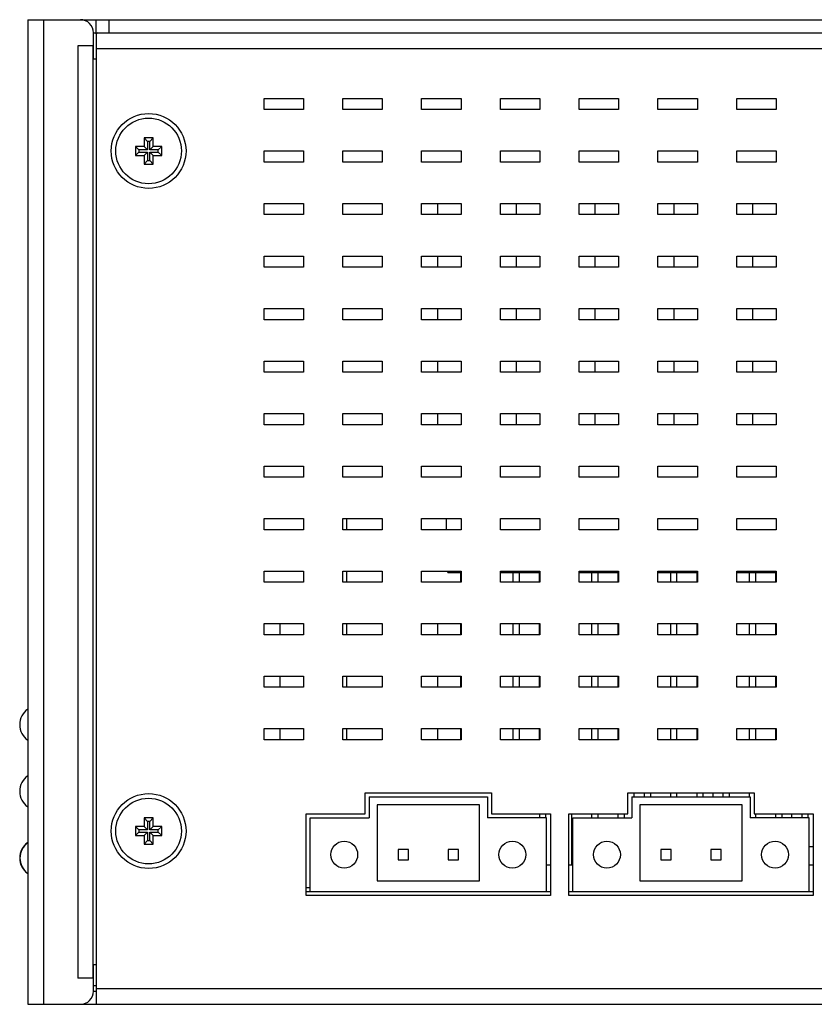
# Model space of a CAD drawing. Extents: x 758 to 1649, y -76 to 554.
# Tile 16 of 20: x 1275 to 1336, y 169 to 244. Entities that reach past the tile are written whole.
import ezdxf

# ---------------------------------------------------------------- set-up
doc = ezdxf.new("R2010")
doc.units = 0
doc.header["$LTSCALE"] = 2
doc.header["$MEASUREMENT"] = 0
for name, color, linetype in [('1X1_LED_DXF_CONTINUOUS_L69', 7, 'CONTINUOUS'), ('1X3_G-G_DXF_CONTINUOUS_L70', 7, 'CONTINUOUS'), ('3105460500_DXF_CONTINUOU60', 7, 'CONTINUOUS'), ('3991140100_PDXF_CONTINUO48', 7, 'CONTINUOUS'), ('3991140200_BDXF_CONTINUO51', 7, 'CONTINUOUS'), ('3991140300_CDXF_CONTINUO47', 7, 'CONTINUOUS'), ('MSD232_FEMALDXF_CONTINUO64', 7, 'CONTINUOUS'), ('MSD32_MALE_1DXF_CONTINUO63', 7, 'CONTINUOUS'), ('NET8-675100ADXF_CONTINUO59', 7, 'CONTINUOUS'), ('NET8-675200ADXF_CONTINUO58', 7, 'CONTINUOUS'), ('OPT-155B_DXF_CONTINUOUS_53', 7, 'CONTINUOUS'), ('PCB-M-8P_DXF_CONTINUOUS_62', 7, 'CONTINUOUS'), ('STAND_OFF_30DXF_CONTINUO52', 7, 'CONTINUOUS'), ('TB293_DXF_CONTINUOUS_LINE', 7, 'CONTINUOUS')]:
    doc.layers.add(name, color=color, linetype=linetype)

msp = doc.modelspace()

# ---------------------------------------------------------------- linework, layer by layer
at = {"layer": '1X1_LED_DXF_CONTINUOUS_L69', "color": 7, "linetype": 'Continuous'}
msp.add_arc((1276.538, 179.781), 1.45, 126.03742, 233.96258, dxfattribs=at)
at = {"layer": '1X3_G-G_DXF_CONTINUOUS_L70', "color": 7, "linetype": 'Continuous'}
for centre in [(1276.518, 189.941), (1276.518, 184.861), (1276.518, 179.781)]:
    msp.add_arc(centre, 1.45, 125.00046, 234.99954, dxfattribs=at)
at = {"layer": '3105460500_DXF_CONTINUOU60', "color": 7, "linetype": 'Continuous'}
for p, q in [((1284.538, 234.641), (1284.538, 233.991)), ((1284.538, 234.641), (1284.806, 234.373)), ((1285.238, 234.641), (1284.538, 234.641)), ((1284.806, 234.373), (1284.806, 233.723)), ((1284.97, 234.373), (1284.806, 234.373)), ((1285.238, 234.641), (1284.97, 234.373)), ((1284.97, 233.723), (1284.97, 234.373)), ((1285.238, 233.991), (1285.238, 234.641)), ((1283.888, 233.991), (1283.888, 233.291)), ((1283.888, 233.991), (1284.156, 233.723)), ((1284.538, 233.991), (1283.888, 233.991)), ((1283.888, 233.291), (1284.156, 233.559)), ((1283.888, 233.291), (1284.538, 233.291)), ((1284.156, 233.723), (1284.156, 233.559)), ((1284.806, 233.723), (1284.156, 233.723)), ((1284.156, 233.559), (1284.806, 233.559)), ((1284.538, 233.991), (1284.806, 233.723)), ((1284.538, 233.291), (1284.806, 233.559)), ((1284.538, 233.291), (1284.538, 232.641)), ((1284.806, 233.559), (1284.806, 232.909)), ((1285.238, 233.991), (1284.97, 233.723)), ((1285.62, 233.723), (1284.97, 233.723)), ((1284.97, 232.909), (1284.97, 233.559)), ((1285.238, 233.291), (1284.97, 233.559)), ((1284.97, 233.559), (1285.62, 233.559)), ((1285.888, 233.991), (1285.238, 233.991)), ((1285.238, 232.641), (1285.238, 233.291)), ((1285.238, 233.291), (1285.888, 233.291)), ((1285.888, 233.991), (1285.62, 233.723)), ((1285.62, 233.559), (1285.62, 233.723)), ((1285.888, 233.291), (1285.62, 233.559)), ((1285.888, 233.291), (1285.888, 233.991)), ((1284.538, 232.641), (1284.806, 232.909)), ((1284.538, 232.641), (1285.238, 232.641)), ((1284.806, 232.909), (1284.97, 232.909)), ((1285.238, 232.641), (1284.97, 232.909)), ((1284.538, 182.841), (1284.806, 182.573)), ((1284.538, 182.841), (1284.538, 182.191)), ((1285.238, 182.841), (1284.538, 182.841)), ((1284.806, 182.573), (1284.806, 181.923)), ((1284.97, 182.573), (1284.806, 182.573)), ((1285.238, 182.841), (1284.97, 182.573)), ((1284.97, 181.923), (1284.97, 182.573)), ((1285.238, 182.191), (1285.238, 182.841)), ((1283.888, 182.191), (1284.156, 181.923)), ((1283.888, 182.191), (1283.888, 181.491)), ((1284.538, 182.191), (1283.888, 182.191)), ((1283.888, 181.491), (1284.156, 181.759)), ((1284.156, 181.923), (1284.156, 181.759)), ((1284.806, 181.923), (1284.156, 181.923)), ((1284.156, 181.759), (1284.806, 181.759)), ((1284.538, 182.191), (1284.806, 181.923)), ((1284.538, 181.491), (1284.806, 181.759)), ((1284.806, 181.759), (1284.806, 181.109)), ((1285.238, 182.191), (1284.97, 181.923)), ((1285.62, 181.923), (1284.97, 181.923)), ((1285.238, 181.491), (1284.97, 181.759)), ((1284.97, 181.109), (1284.97, 181.759)), ((1284.97, 181.759), (1285.62, 181.759)), ((1285.888, 182.191), (1285.238, 182.191)), ((1285.888, 182.191), (1285.62, 181.923)), ((1285.62, 181.759), (1285.62, 181.923)), ((1285.888, 181.491), (1285.62, 181.759)), ((1285.888, 181.491), (1285.888, 182.191)), ((1283.888, 181.491), (1284.538, 181.491)), ((1284.538, 181.491), (1284.538, 180.841)), ((1284.538, 180.841), (1284.806, 181.109)), ((1284.538, 180.841), (1285.238, 180.841)), ((1284.806, 181.109), (1284.97, 181.109)), ((1285.238, 180.841), (1284.97, 181.109)), ((1285.238, 180.841), (1285.238, 181.491)), ((1285.238, 181.491), (1285.888, 181.491))]:
    msp.add_line(p, q, dxfattribs=at)
for centre in [(1284.888, 233.641), (1284.888, 181.841)]:
    msp.add_circle(centre, 2.5, dxfattribs=at)
at = {"layer": '3991140100_PDXF_CONTINUO48', "color": 7, "linetype": 'Continuous'}
for p, q in [((1275.688, 243.641), (1275.688, 168.641)), ((1275.688, 243.641), (1279.688, 243.641)), ((1276.888, 243.641), (1276.888, 168.641)), ((1280.688, 240.641), (1280.688, 242.641)), ((1279.488, 241.641), (1279.488, 170.641)), ((1280.688, 241.641), (1279.488, 241.641)), ((1280.676, 170.641), (1280.676, 241.641)), ((1280.874, 240.641), (1280.688, 240.641)), ((1280.688, 169.641), (1280.688, 171.641)), ((1280.874, 171.641), (1280.688, 171.641)), ((1280.688, 170.641), (1279.488, 170.641)), ((1275.688, 168.641), (1279.688, 168.641))]:
    msp.add_line(p, q, dxfattribs=at)
for centre, start, end in [((1279.688, 242.641), 0, 90), ((1279.688, 169.641), 270, 0)]:
    msp.add_arc(centre, 1, start, end, dxfattribs=at)
at = {"layer": '3991140200_BDXF_CONTINUO51', "color": 7, "linetype": 'Continuous'}
for p, q in [((1280.888, 242.416), (1280.888, 168.641)), ((1280.888, 241.441), (1370.188, 241.441)), ((1293.688, 236.791), (1293.688, 237.641)), ((1293.688, 237.641), (1296.688, 237.641)), ((1296.688, 237.641), (1296.688, 236.791)), ((1299.688, 236.791), (1299.688, 237.641)), ((1299.688, 237.641), (1302.688, 237.641)), ((1302.688, 237.641), (1302.688, 236.791)), ((1305.688, 236.791), (1305.688, 237.641)), ((1305.688, 237.641), (1308.688, 237.641)), ((1308.688, 237.641), (1308.688, 236.791)), ((1311.688, 236.791), (1311.688, 237.641)), ((1311.688, 237.641), (1314.688, 237.641)), ((1314.688, 237.641), (1314.688, 236.791)), ((1317.688, 236.791), (1317.688, 237.641)), ((1317.688, 237.641), (1320.688, 237.641)), ((1320.688, 237.641), (1320.688, 236.791)), ((1323.688, 236.791), (1323.688, 237.641)), ((1323.688, 237.641), (1326.688, 237.641)), ((1326.688, 237.641), (1326.688, 236.791)), ((1329.688, 236.791), (1329.688, 237.641)), ((1329.688, 237.641), (1332.688, 237.641)), ((1332.688, 237.641), (1332.688, 236.791)), ((1296.688, 236.791), (1293.688, 236.791)), ((1302.688, 236.791), (1299.688, 236.791)), ((1308.688, 236.791), (1305.688, 236.791)), ((1314.688, 236.791), (1311.688, 236.791)), ((1320.688, 236.791), (1317.688, 236.791)), ((1326.688, 236.791), (1323.688, 236.791)), ((1332.688, 236.791), (1329.688, 236.791)), ((1293.688, 232.791), (1293.688, 233.641)), ((1293.688, 233.641), (1296.688, 233.641)), ((1296.688, 233.641), (1296.688, 232.791)), ((1299.688, 232.791), (1299.688, 233.641)), ((1299.688, 233.641), (1302.688, 233.641)), ((1302.688, 233.641), (1302.688, 232.791)), ((1305.688, 232.791), (1305.688, 233.641)), ((1305.688, 233.641), (1308.688, 233.641)), ((1308.688, 233.641), (1308.688, 232.791)), ((1311.688, 232.791), (1311.688, 233.641)), ((1311.688, 233.641), (1314.688, 233.641)), ((1314.688, 233.641), (1314.688, 232.791)), ((1317.688, 232.791), (1317.688, 233.641)), ((1317.688, 233.641), (1320.688, 233.641)), ((1320.688, 233.641), (1320.688, 232.791)), ((1323.688, 232.791), (1323.688, 233.641)), ((1323.688, 233.641), (1326.688, 233.641)), ((1326.688, 233.641), (1326.688, 232.791)), ((1329.688, 232.791), (1329.688, 233.641)), ((1329.688, 233.641), (1332.688, 233.641)), ((1332.688, 233.641), (1332.688, 232.791)), ((1296.688, 232.791), (1293.688, 232.791)), ((1302.688, 232.791), (1299.688, 232.791)), ((1308.688, 232.791), (1305.688, 232.791)), ((1314.688, 232.791), (1311.688, 232.791)), ((1320.688, 232.791), (1317.688, 232.791)), ((1326.688, 232.791), (1323.688, 232.791)), ((1332.688, 232.791), (1329.688, 232.791)), ((1293.688, 228.791), (1293.688, 229.641)), ((1293.688, 229.641), (1296.688, 229.641)), ((1296.688, 229.641), (1296.688, 228.791)), ((1299.688, 228.791), (1299.688, 229.641)), ((1299.688, 229.641), (1302.688, 229.641)), ((1302.688, 229.641), (1302.688, 228.791)), ((1305.688, 228.791), (1305.688, 229.641)), ((1305.688, 229.641), (1308.688, 229.641)), ((1308.688, 229.641), (1308.688, 228.791)), ((1311.688, 228.791), (1311.688, 229.641)), ((1311.688, 229.641), (1314.688, 229.641)), ((1314.688, 229.641), (1314.688, 228.791)), ((1317.688, 228.791), (1317.688, 229.641)), ((1317.688, 229.641), (1320.688, 229.641)), ((1320.688, 229.641), (1320.688, 228.791)), ((1323.688, 228.791), (1323.688, 229.641)), ((1323.688, 229.641), (1326.688, 229.641)), ((1326.688, 229.641), (1326.688, 228.791)), ((1329.688, 228.791), (1329.688, 229.641)), ((1329.688, 229.641), (1332.688, 229.641)), ((1332.688, 229.641), (1332.688, 228.791)), ((1296.688, 228.791), (1293.688, 228.791)), ((1302.688, 228.791), (1299.688, 228.791)), ((1308.688, 228.791), (1305.688, 228.791)), ((1314.688, 228.791), (1311.688, 228.791)), ((1320.688, 228.791), (1317.688, 228.791)), ((1326.688, 228.791), (1323.688, 228.791)), ((1332.688, 228.791), (1329.688, 228.791)), ((1293.688, 224.791), (1293.688, 225.641)), ((1293.688, 225.641), (1296.688, 225.641)), ((1296.688, 225.641), (1296.688, 224.791)), ((1299.688, 224.791), (1299.688, 225.641)), ((1299.688, 225.641), (1302.688, 225.641)), ((1302.688, 225.641), (1302.688, 224.791)), ((1305.688, 224.791), (1305.688, 225.641)), ((1305.688, 225.641), (1308.688, 225.641)), ((1308.688, 225.641), (1308.688, 224.791)), ((1311.688, 224.791), (1311.688, 225.641)), ((1311.688, 225.641), (1314.688, 225.641)), ((1314.688, 225.641), (1314.688, 224.791)), ((1317.688, 224.791), (1317.688, 225.641)), ((1317.688, 225.641), (1320.688, 225.641)), ((1320.688, 225.641), (1320.688, 224.791)), ((1323.688, 224.791), (1323.688, 225.641)), ((1323.688, 225.641), (1326.688, 225.641)), ((1326.688, 225.641), (1326.688, 224.791)), ((1329.688, 224.791), (1329.688, 225.641)), ((1329.688, 225.641), (1332.688, 225.641)), ((1332.688, 225.641), (1332.688, 224.791)), ((1296.688, 224.791), (1293.688, 224.791)), ((1302.688, 224.791), (1299.688, 224.791)), ((1308.688, 224.791), (1305.688, 224.791)), ((1314.688, 224.791), (1311.688, 224.791)), ((1320.688, 224.791), (1317.688, 224.791)), ((1326.688, 224.791), (1323.688, 224.791)), ((1332.688, 224.791), (1329.688, 224.791)), ((1293.688, 220.791), (1293.688, 221.641)), ((1293.688, 221.641), (1296.688, 221.641)), ((1296.688, 221.641), (1296.688, 220.791)), ((1299.688, 220.791), (1299.688, 221.641)), ((1299.688, 221.641), (1302.688, 221.641)), ((1302.688, 221.641), (1302.688, 220.791)), ((1305.688, 220.791), (1305.688, 221.641)), ((1305.688, 221.641), (1308.688, 221.641)), ((1308.688, 221.641), (1308.688, 220.791)), ((1311.688, 220.791), (1311.688, 221.641)), ((1311.688, 221.641), (1314.688, 221.641)), ((1314.688, 221.641), (1314.688, 220.791)), ((1317.688, 220.791), (1317.688, 221.641)), ((1317.688, 221.641), (1320.688, 221.641)), ((1320.688, 221.641), (1320.688, 220.791)), ((1323.688, 220.791), (1323.688, 221.641)), ((1323.688, 221.641), (1326.688, 221.641)), ((1326.688, 221.641), (1326.688, 220.791)), ((1329.688, 220.791), (1329.688, 221.641)), ((1329.688, 221.641), (1332.688, 221.641)), ((1332.688, 221.641), (1332.688, 220.791)), ((1296.688, 220.791), (1293.688, 220.791)), ((1302.688, 220.791), (1299.688, 220.791)), ((1308.688, 220.791), (1305.688, 220.791)), ((1314.688, 220.791), (1311.688, 220.791)), ((1320.688, 220.791), (1317.688, 220.791)), ((1326.688, 220.791), (1323.688, 220.791)), ((1332.688, 220.791), (1329.688, 220.791)), ((1293.688, 216.791), (1293.688, 217.641)), ((1293.688, 217.641), (1296.688, 217.641)), ((1296.688, 217.641), (1296.688, 216.791)), ((1299.688, 216.791), (1299.688, 217.641)), ((1299.688, 217.641), (1302.688, 217.641)), ((1302.688, 217.641), (1302.688, 216.791)), ((1305.688, 216.791), (1305.688, 217.641)), ((1305.688, 217.641), (1308.688, 217.641)), ((1308.688, 217.641), (1308.688, 216.791)), ((1311.688, 216.791), (1311.688, 217.641)), ((1311.688, 217.641), (1314.688, 217.641)), ((1314.688, 217.641), (1314.688, 216.791)), ((1317.688, 216.791), (1317.688, 217.641)), ((1317.688, 217.641), (1320.688, 217.641)), ((1320.688, 217.641), (1320.688, 216.791)), ((1323.688, 216.791), (1323.688, 217.641)), ((1323.688, 217.641), (1326.688, 217.641)), ((1326.688, 217.641), (1326.688, 216.791)), ((1329.688, 216.791), (1329.688, 217.641)), ((1329.688, 217.641), (1332.688, 217.641)), ((1332.688, 217.641), (1332.688, 216.791)), ((1296.688, 216.791), (1293.688, 216.791)), ((1302.688, 216.791), (1299.688, 216.791)), ((1308.688, 216.791), (1305.688, 216.791)), ((1314.688, 216.791), (1311.688, 216.791)), ((1320.688, 216.791), (1317.688, 216.791)), ((1326.688, 216.791), (1323.688, 216.791)), ((1332.688, 216.791), (1329.688, 216.791)), ((1293.688, 212.791), (1293.688, 213.641)), ((1293.688, 213.641), (1296.688, 213.641)), ((1296.688, 213.641), (1296.688, 212.791)), ((1299.688, 212.791), (1299.688, 213.641)), ((1299.688, 213.641), (1302.688, 213.641)), ((1302.688, 213.641), (1302.688, 212.791)), ((1305.688, 212.791), (1305.688, 213.641)), ((1305.688, 213.641), (1308.688, 213.641)), ((1308.688, 213.641), (1308.688, 212.791)), ((1311.688, 212.791), (1311.688, 213.641)), ((1311.688, 213.641), (1314.688, 213.641)), ((1314.688, 213.641), (1314.688, 212.791)), ((1317.688, 212.791), (1317.688, 213.641)), ((1317.688, 213.641), (1320.688, 213.641)), ((1320.688, 213.641), (1320.688, 212.791)), ((1323.688, 212.791), (1323.688, 213.641)), ((1323.688, 213.641), (1326.688, 213.641)), ((1326.688, 213.641), (1326.688, 212.791)), ((1329.688, 212.791), (1329.688, 213.641)), ((1329.688, 213.641), (1332.688, 213.641)), ((1332.688, 213.641), (1332.688, 212.791)), ((1296.688, 212.791), (1293.688, 212.791)), ((1302.688, 212.791), (1299.688, 212.791)), ((1308.688, 212.791), (1305.688, 212.791)), ((1314.688, 212.791), (1311.688, 212.791)), ((1320.688, 212.791), (1317.688, 212.791)), ((1326.688, 212.791), (1323.688, 212.791)), ((1332.688, 212.791), (1329.688, 212.791)), ((1293.688, 208.791), (1293.688, 209.641)), ((1293.688, 209.641), (1296.688, 209.641)), ((1296.688, 209.641), (1296.688, 208.791)), ((1299.688, 208.791), (1299.688, 209.641)), ((1299.688, 209.641), (1302.688, 209.641)), ((1302.688, 209.641), (1302.688, 208.791)), ((1305.688, 208.791), (1305.688, 209.641)), ((1305.688, 209.641), (1308.688, 209.641)), ((1308.688, 209.641), (1308.688, 208.791)), ((1311.688, 208.791), (1311.688, 209.641)), ((1311.688, 209.641), (1314.688, 209.641)), ((1314.688, 209.641), (1314.688, 208.791)), ((1317.688, 208.791), (1317.688, 209.641)), ((1317.688, 209.641), (1320.688, 209.641)), ((1320.688, 209.641), (1320.688, 208.791)), ((1323.688, 208.791), (1323.688, 209.641)), ((1323.688, 209.641), (1326.688, 209.641)), ((1326.688, 209.641), (1326.688, 208.791)), ((1329.688, 208.791), (1329.688, 209.641)), ((1329.688, 209.641), (1332.688, 209.641)), ((1332.688, 209.641), (1332.688, 208.791)), ((1296.688, 208.791), (1293.688, 208.791)), ((1302.688, 208.791), (1299.688, 208.791)), ((1308.688, 208.791), (1305.688, 208.791)), ((1314.688, 208.791), (1311.688, 208.791)), ((1320.688, 208.791), (1317.688, 208.791)), ((1326.688, 208.791), (1323.688, 208.791)), ((1332.688, 208.791), (1329.688, 208.791)), ((1293.688, 204.791), (1293.688, 205.641)), ((1293.688, 205.641), (1296.688, 205.641)), ((1296.688, 205.641), (1296.688, 204.791)), ((1299.688, 204.791), (1299.688, 205.641)), ((1299.688, 205.641), (1302.688, 205.641)), ((1302.688, 205.641), (1302.688, 204.791)), ((1305.688, 204.791), (1305.688, 205.641)), ((1305.688, 205.641), (1308.688, 205.641)), ((1308.688, 205.641), (1308.688, 204.791)), ((1311.688, 204.791), (1311.688, 205.641)), ((1311.688, 205.641), (1314.688, 205.641)), ((1314.688, 205.641), (1314.688, 204.791)), ((1317.688, 204.791), (1317.688, 205.641)), ((1317.688, 205.641), (1320.688, 205.641)), ((1320.688, 205.641), (1320.688, 204.791)), ((1323.688, 204.791), (1323.688, 205.641)), ((1323.688, 205.641), (1326.688, 205.641)), ((1326.688, 205.641), (1326.688, 204.791)), ((1329.688, 204.791), (1329.688, 205.641)), ((1329.688, 205.641), (1332.688, 205.641)), ((1332.688, 205.641), (1332.688, 204.791)), ((1296.688, 204.791), (1293.688, 204.791)), ((1302.688, 204.791), (1299.688, 204.791)), ((1308.688, 204.791), (1305.688, 204.791)), ((1314.688, 204.791), (1311.688, 204.791)), ((1320.688, 204.791), (1317.688, 204.791)), ((1326.688, 204.791), (1323.688, 204.791)), ((1332.688, 204.791), (1329.688, 204.791)), ((1293.688, 200.791), (1293.688, 201.641)), ((1293.688, 201.641), (1296.688, 201.641)), ((1296.688, 201.641), (1296.688, 200.791)), ((1299.688, 200.791), (1299.688, 201.641)), ((1299.688, 201.641), (1302.688, 201.641)), ((1302.688, 201.641), (1302.688, 200.791)), ((1305.688, 200.791), (1305.688, 201.641)), ((1305.688, 201.641), (1308.688, 201.641)), ((1308.688, 201.641), (1308.688, 200.791)), ((1311.688, 200.791), (1311.688, 201.641)), ((1311.688, 201.641), (1314.688, 201.641)), ((1314.688, 201.641), (1314.688, 200.791)), ((1317.688, 200.791), (1317.688, 201.641)), ((1317.688, 201.641), (1320.688, 201.641)), ((1320.688, 201.641), (1320.688, 200.791)), ((1323.688, 200.791), (1323.688, 201.641)), ((1323.688, 201.641), (1326.688, 201.641)), ((1326.688, 201.641), (1326.688, 200.791)), ((1329.688, 201.641), (1332.688, 201.641)), ((1329.688, 200.791), (1329.688, 201.641)), ((1332.688, 201.641), (1332.688, 200.791)), ((1296.688, 200.791), (1293.688, 200.791)), ((1302.688, 200.791), (1299.688, 200.791)), ((1308.688, 200.791), (1305.688, 200.791)), ((1314.688, 200.791), (1311.688, 200.791)), ((1320.688, 200.791), (1317.688, 200.791)), ((1326.688, 200.791), (1323.688, 200.791)), ((1332.688, 200.791), (1329.688, 200.791)), ((1293.688, 196.791), (1293.688, 197.641)), ((1293.688, 197.641), (1296.688, 197.641)), ((1296.688, 197.641), (1296.688, 196.791)), ((1299.688, 196.791), (1299.688, 197.641)), ((1299.688, 197.641), (1302.688, 197.641)), ((1302.688, 197.641), (1302.688, 196.791)), ((1305.688, 196.791), (1305.688, 197.641)), ((1305.688, 197.641), (1308.688, 197.641)), ((1308.688, 197.641), (1308.688, 196.791)), ((1311.688, 196.791), (1311.688, 197.641)), ((1311.688, 197.641), (1314.688, 197.641)), ((1314.688, 197.641), (1314.688, 196.791)), ((1317.688, 196.791), (1317.688, 197.641)), ((1317.688, 197.641), (1320.688, 197.641)), ((1320.688, 197.641), (1320.688, 196.791)), ((1323.688, 197.641), (1326.688, 197.641)), ((1323.688, 196.791), (1323.688, 197.641)), ((1326.688, 197.641), (1326.688, 196.791)), ((1329.688, 197.641), (1332.688, 197.641)), ((1329.688, 196.791), (1329.688, 197.641)), ((1332.688, 197.641), (1332.688, 196.791)), ((1296.688, 196.791), (1293.688, 196.791)), ((1302.688, 196.791), (1299.688, 196.791)), ((1308.688, 196.791), (1305.688, 196.791)), ((1314.688, 196.791), (1311.688, 196.791)), ((1320.688, 196.791), (1317.688, 196.791)), ((1326.688, 196.791), (1323.688, 196.791)), ((1332.688, 196.791), (1329.688, 196.791)), ((1293.688, 192.791), (1293.688, 193.641)), ((1293.688, 193.641), (1296.688, 193.641)), ((1296.688, 193.641), (1296.688, 192.791)), ((1299.688, 192.791), (1299.688, 193.641)), ((1299.688, 193.641), (1302.688, 193.641)), ((1302.688, 193.641), (1302.688, 192.791)), ((1305.688, 192.791), (1305.688, 193.641)), ((1305.688, 193.641), (1308.688, 193.641)), ((1308.688, 193.641), (1308.688, 192.791)), ((1311.688, 192.791), (1311.688, 193.641)), ((1311.688, 193.641), (1314.688, 193.641)), ((1314.688, 193.641), (1314.688, 192.791)), ((1317.688, 192.791), (1317.688, 193.641)), ((1317.688, 193.641), (1320.688, 193.641)), ((1320.688, 193.641), (1320.688, 192.791)), ((1323.688, 193.641), (1326.688, 193.641)), ((1323.688, 192.791), (1323.688, 193.641)), ((1326.688, 193.641), (1326.688, 192.791)), ((1329.688, 193.641), (1332.688, 193.641)), ((1329.688, 192.791), (1329.688, 193.641)), ((1332.688, 193.641), (1332.688, 192.791)), ((1296.688, 192.791), (1293.688, 192.791)), ((1302.688, 192.791), (1299.688, 192.791)), ((1308.688, 192.791), (1305.688, 192.791)), ((1314.688, 192.791), (1311.688, 192.791)), ((1320.688, 192.791), (1317.688, 192.791)), ((1326.688, 192.791), (1323.688, 192.791)), ((1332.688, 192.791), (1329.688, 192.791)), ((1293.688, 188.791), (1293.688, 189.641)), ((1293.688, 189.641), (1296.688, 189.641)), ((1296.688, 189.641), (1296.688, 188.791)), ((1299.688, 188.791), (1299.688, 189.641)), ((1299.688, 189.641), (1302.688, 189.641)), ((1302.688, 189.641), (1302.688, 188.791)), ((1305.688, 188.791), (1305.688, 189.641)), ((1305.688, 189.641), (1308.688, 189.641)), ((1308.688, 189.641), (1308.688, 188.791)), ((1311.688, 188.791), (1311.688, 189.641)), ((1311.688, 189.641), (1314.688, 189.641)), ((1314.688, 189.641), (1314.688, 188.791)), ((1317.688, 189.641), (1320.688, 189.641)), ((1317.688, 188.791), (1317.688, 189.641)), ((1320.688, 189.641), (1320.688, 188.791)), ((1323.688, 189.641), (1326.688, 189.641)), ((1323.688, 188.791), (1323.688, 189.641)), ((1326.688, 189.641), (1326.688, 188.791)), ((1329.688, 189.641), (1332.688, 189.641)), ((1329.688, 188.791), (1329.688, 189.641)), ((1332.688, 189.641), (1332.688, 188.791)), ((1296.688, 188.791), (1293.688, 188.791)), ((1302.688, 188.791), (1299.688, 188.791)), ((1308.688, 188.791), (1305.688, 188.791)), ((1314.688, 188.791), (1311.688, 188.791)), ((1320.688, 188.791), (1317.688, 188.791)), ((1326.688, 188.791), (1323.688, 188.791)), ((1332.688, 188.791), (1329.688, 188.791)), ((1301.388, 183.141), (1301.388, 184.741)), ((1301.388, 184.741), (1310.998, 184.741)), ((1310.998, 184.741), (1310.998, 183.141)), ((1321.398, 184.741), (1331.008, 184.741)), ((1321.398, 183.141), (1321.398, 184.741)), ((1331.008, 184.741), (1331.008, 183.141)), ((1296.888, 176.941), (1296.888, 183.141)), ((1296.888, 183.141), (1301.388, 183.141)), ((1310.998, 183.141), (1315.498, 183.141)), ((1315.498, 183.141), (1315.498, 176.941)), ((1316.898, 183.141), (1321.398, 183.141)), ((1316.898, 176.941), (1316.898, 183.141)), ((1331.008, 183.141), (1335.508, 183.141)), ((1335.508, 183.141), (1335.508, 176.941)), ((1315.498, 176.941), (1296.888, 176.941)), ((1335.508, 176.941), (1316.898, 176.941)), ((1280.888, 169.841), (1375.688, 169.841)), ((1279.688, 168.641), (1374.688, 168.641))]:
    msp.add_line(p, q, dxfattribs=at)
at = {"layer": '3991140200_BDXF_CONTINUO51', "color": 3, "linetype": 'Continuous'}
msp.add_line((1280.688, 169.641), (1280.888, 169.641), dxfattribs=at)
at = {"layer": '3991140200_BDXF_CONTINUO51', "color": 7, "linetype": 'Continuous'}
for centre in [(1284.888, 233.641), (1284.888, 181.841)]:
    msp.add_circle(centre, 2.85, dxfattribs=at)
for points, start_tangent, end_tangent in [([(1280.917, 242.585), (1280.888, 242.416)], (-0.57222, -0.8201), (0, -1)), ([(1281.015, 242.641), (1280.917, 242.585)], (-1, 0), (-0.57222, -0.8201))]:
    msp.add_spline(points, degree=3, dxfattribs=dict(at, start_tangent=start_tangent, end_tangent=end_tangent))
at = {"layer": '3991140300_CDXF_CONTINUO47', "color": 3, "linetype": 'Continuous'}
msp.add_line((1279.688, 243.641), (1375.688, 243.641), dxfattribs=at)
at = {"layer": '3991140300_CDXF_CONTINUO47', "color": 7, "linetype": 'Continuous'}
for p, q in [((1280.888, 242.559), (1280.888, 243.641)), ((1281.888, 242.641), (1281.888, 243.641)), ((1280.688, 242.641), (1370.188, 242.641)), ((1306.888, 229.641), (1306.888, 228.791)), ((1312.888, 229.641), (1312.888, 228.791)), ((1318.888, 229.641), (1318.888, 228.791)), ((1324.888, 229.641), (1324.888, 228.791)), ((1330.888, 229.641), (1330.888, 228.791)), ((1306.888, 225.641), (1306.888, 224.791)), ((1312.888, 225.641), (1312.888, 224.791)), ((1318.888, 225.641), (1318.888, 224.791)), ((1324.888, 225.641), (1324.888, 224.791)), ((1330.888, 225.641), (1330.888, 224.791)), ((1306.888, 221.641), (1306.888, 220.791)), ((1312.888, 221.641), (1312.888, 220.791)), ((1318.888, 221.641), (1318.888, 220.791)), ((1324.888, 221.641), (1324.888, 220.791)), ((1330.888, 221.641), (1330.888, 220.791)), ((1306.888, 217.641), (1306.888, 216.791)), ((1312.888, 217.641), (1312.888, 216.791)), ((1318.888, 217.641), (1318.888, 216.791)), ((1324.888, 217.641), (1324.888, 216.791)), ((1330.888, 217.641), (1330.888, 216.791)), ((1306.888, 213.641), (1306.888, 212.791)), ((1312.888, 213.641), (1312.888, 212.791)), ((1318.888, 213.641), (1318.888, 212.791)), ((1324.888, 213.641), (1324.888, 212.791)), ((1330.888, 213.641), (1330.888, 212.791)), ((1294.888, 197.641), (1294.888, 196.791)), ((1306.888, 197.641), (1306.888, 196.791)), ((1294.888, 193.641), (1294.888, 192.791)), ((1306.888, 193.641), (1306.888, 192.791)), ((1294.888, 189.641), (1294.888, 188.791)), ((1306.888, 189.641), (1306.888, 188.791)), ((1321.888, 184.441), (1321.888, 184.741)), ((1327.888, 184.441), (1327.888, 184.741)), ((1333.888, 182.841), (1333.888, 183.141)), ((1317.198, 180.641), (1317.138, 180.641)), ((1335.508, 180.641), (1335.208, 180.641))]:
    msp.add_line(p, q, dxfattribs=at)
at = {"layer": 'MSD232_FEMALDXF_CONTINUO64', "color": 7, "linetype": 'Continuous'}
msp.add_line((1307.588, 204.791), (1307.588, 205.641), dxfattribs=at)
at = {"layer": 'MSD32_MALE_1DXF_CONTINUO63', "color": 7, "linetype": 'Continuous'}
for p, q in [((1307.688, 201.541), (1307.688, 201.641)), ((1307.688, 201.541), (1308.688, 201.541)), ((1308.638, 201.541), (1308.638, 200.791)), ((1311.688, 201.541), (1314.688, 201.541)), ((1312.638, 201.541), (1312.638, 200.791)), ((1313.138, 200.791), (1313.138, 201.541)), ((1314.638, 201.541), (1314.638, 200.791)), ((1317.688, 201.541), (1320.688, 201.541)), ((1318.638, 201.541), (1318.638, 200.791)), ((1319.138, 200.791), (1319.138, 201.541)), ((1320.638, 201.541), (1320.638, 200.791)), ((1323.688, 201.541), (1326.688, 201.541)), ((1324.638, 201.541), (1324.638, 200.791)), ((1325.138, 200.791), (1325.138, 201.541)), ((1326.638, 201.541), (1326.638, 200.791)), ((1329.688, 201.541), (1332.688, 201.541)), ((1330.638, 201.541), (1330.638, 200.791)), ((1331.138, 200.791), (1331.138, 201.541)), ((1332.638, 201.541), (1332.638, 200.791)), ((1308.638, 197.641), (1308.638, 196.791)), ((1312.638, 197.641), (1312.638, 196.791)), ((1313.138, 196.791), (1313.138, 197.641)), ((1314.638, 197.641), (1314.638, 196.791)), ((1318.638, 197.641), (1318.638, 196.791)), ((1319.138, 196.791), (1319.138, 197.641)), ((1320.638, 197.641), (1320.638, 196.791)), ((1324.638, 197.641), (1324.638, 196.791)), ((1325.138, 196.791), (1325.138, 197.641)), ((1326.638, 197.641), (1326.638, 196.791)), ((1330.638, 197.641), (1330.638, 196.791)), ((1331.138, 196.791), (1331.138, 197.641)), ((1332.638, 197.641), (1332.638, 196.791)), ((1308.638, 193.641), (1308.638, 192.791)), ((1312.638, 193.641), (1312.638, 192.791)), ((1313.138, 192.791), (1313.138, 193.641)), ((1314.638, 193.641), (1314.638, 192.791)), ((1318.638, 193.641), (1318.638, 192.791)), ((1319.138, 192.791), (1319.138, 193.641)), ((1320.638, 193.641), (1320.638, 192.791)), ((1324.638, 193.641), (1324.638, 192.791)), ((1325.138, 192.791), (1325.138, 193.641)), ((1326.638, 193.641), (1326.638, 192.791)), ((1330.638, 193.641), (1330.638, 192.791)), ((1331.138, 192.791), (1331.138, 193.641)), ((1332.638, 193.641), (1332.638, 192.791)), ((1308.638, 189.641), (1308.638, 188.791)), ((1312.638, 189.641), (1312.638, 188.791)), ((1313.138, 188.791), (1313.138, 189.641)), ((1314.638, 189.641), (1314.638, 188.791)), ((1318.638, 189.641), (1318.638, 188.791)), ((1319.138, 188.791), (1319.138, 189.641)), ((1320.638, 189.641), (1320.638, 188.791)), ((1324.638, 189.641), (1324.638, 188.791)), ((1325.138, 188.791), (1325.138, 189.641)), ((1326.638, 189.641), (1326.638, 188.791)), ((1330.638, 189.641), (1330.638, 188.791)), ((1331.138, 188.791), (1331.138, 189.641)), ((1332.638, 189.641), (1332.638, 188.791)), ((1322.638, 184.741), (1322.638, 184.441)), ((1323.138, 184.441), (1323.138, 184.741)), ((1324.638, 184.741), (1324.638, 184.441)), ((1325.138, 184.441), (1325.138, 184.741)), ((1326.638, 184.741), (1326.638, 184.441)), ((1327.138, 184.441), (1327.138, 184.741)), ((1328.638, 184.741), (1328.638, 184.441)), ((1329.138, 184.441), (1329.138, 184.741)), ((1330.638, 184.741), (1330.638, 184.441)), ((1315.138, 182.841), (1315.138, 183.141)), ((1317.138, 179.241), (1317.138, 183.141)), ((1318.638, 183.141), (1318.638, 182.841)), ((1319.138, 182.841), (1319.138, 183.141)), ((1320.638, 183.141), (1320.638, 182.841)), ((1321.138, 182.841), (1321.138, 183.141)), ((1331.138, 182.841), (1331.138, 183.141)), ((1332.638, 183.141), (1332.638, 182.841)), ((1333.138, 182.841), (1333.138, 183.141)), ((1334.638, 183.141), (1334.638, 182.841)), ((1335.138, 182.841), (1335.138, 183.141)), ((1315.498, 179.241), (1315.198, 179.241)), ((1317.198, 179.241), (1316.898, 179.241)), ((1335.508, 179.241), (1335.208, 179.241))]:
    msp.add_line(p, q, dxfattribs=at)
at = {"layer": 'NET8-675100ADXF_CONTINUO59', "color": 3, "linetype": 'Continuous'}
msp.add_line((1280.688, 170.071), (1280.888, 170.071), dxfattribs=at)
at = {"layer": 'NET8-675200ADXF_CONTINUO58', "color": 3, "linetype": 'Continuous'}
msp.add_line((1280.688, 170.071), (1280.888, 170.071), dxfattribs=at)
at = {"layer": 'OPT-155B_DXF_CONTINUOUS_53', "color": 7, "linetype": 'Continuous'}
for p, q in [((1314.688, 182.841), (1314.688, 183.141)), ((1296.888, 177.541), (1297.188, 177.541))]:
    msp.add_line(p, q, dxfattribs=at)
at = {"layer": 'PCB-M-8P_DXF_CONTINUOUS_62', "color": 7, "linetype": 'Continuous'}
for p, q in [((1296.888, 177.241), (1297.188, 177.241)), ((1315.198, 177.241), (1315.498, 177.241)), ((1316.898, 177.241), (1317.198, 177.241)), ((1335.208, 177.241), (1335.508, 177.241))]:
    msp.add_line(p, q, dxfattribs=at)
at = {"layer": 'STAND_OFF_30DXF_CONTINUO52', "color": 7, "linetype": 'Continuous'}
for p, q in [((1299.995, 204.791), (1299.995, 205.641)), ((1299.995, 200.791), (1299.995, 201.641)), ((1299.995, 196.791), (1299.995, 197.641)), ((1299.995, 192.791), (1299.995, 193.641)), ((1299.995, 188.791), (1299.995, 189.641))]:
    msp.add_line(p, q, dxfattribs=at)
at = {"layer": 'TB293_DXF_CONTINUOUS_LINE', "color": 7, "linetype": 'Continuous'}
for p, q in [((1301.688, 184.441), (1301.688, 182.841)), ((1301.688, 184.441), (1310.698, 184.441)), ((1302.288, 183.841), (1302.288, 178.041)), ((1310.098, 183.841), (1302.288, 183.841)), ((1310.098, 178.041), (1310.098, 183.841)), ((1310.698, 184.441), (1310.698, 182.841)), ((1321.698, 184.441), (1330.708, 184.441)), ((1321.698, 184.441), (1321.698, 182.841)), ((1330.108, 183.841), (1322.298, 183.841)), ((1322.298, 183.841), (1322.298, 178.041)), ((1330.108, 178.041), (1330.108, 183.841)), ((1330.708, 184.441), (1330.708, 182.841)), ((1297.188, 177.241), (1297.188, 182.841)), ((1297.188, 182.841), (1301.688, 182.841)), ((1315.198, 182.841), (1310.698, 182.841)), ((1315.198, 177.241), (1315.198, 182.841)), ((1317.198, 182.841), (1321.698, 182.841)), ((1317.198, 177.241), (1317.198, 182.841)), ((1335.208, 182.841), (1330.708, 182.841)), ((1335.208, 177.241), (1335.208, 182.841)), ((1303.888, 180.441), (1303.888, 179.641)), ((1304.688, 180.441), (1303.888, 180.441)), ((1304.688, 179.641), (1304.688, 180.441)), ((1307.698, 180.441), (1307.698, 179.641)), ((1308.498, 180.441), (1307.698, 180.441)), ((1308.498, 179.641), (1308.498, 180.441)), ((1324.698, 180.441), (1323.898, 180.441)), ((1323.898, 180.441), (1323.898, 179.641)), ((1324.698, 179.641), (1324.698, 180.441)), ((1328.508, 180.441), (1327.708, 180.441)), ((1327.708, 180.441), (1327.708, 179.641)), ((1328.508, 179.641), (1328.508, 180.441)), ((1303.888, 179.641), (1304.688, 179.641)), ((1307.698, 179.641), (1308.498, 179.641)), ((1323.898, 179.641), (1324.698, 179.641)), ((1327.708, 179.641), (1328.508, 179.641)), ((1302.288, 178.041), (1310.098, 178.041)), ((1322.298, 178.041), (1330.108, 178.041)), ((1297.188, 177.241), (1315.198, 177.241)), ((1317.198, 177.241), (1335.208, 177.241))]:
    msp.add_line(p, q, dxfattribs=at)
for centre in [(1299.788, 180.041), (1312.598, 180.041), (1319.798, 180.041), (1332.608, 180.041)]:
    msp.add_circle(centre, 1.025, dxfattribs=at)

doc.saveas('drawing.dxf')
